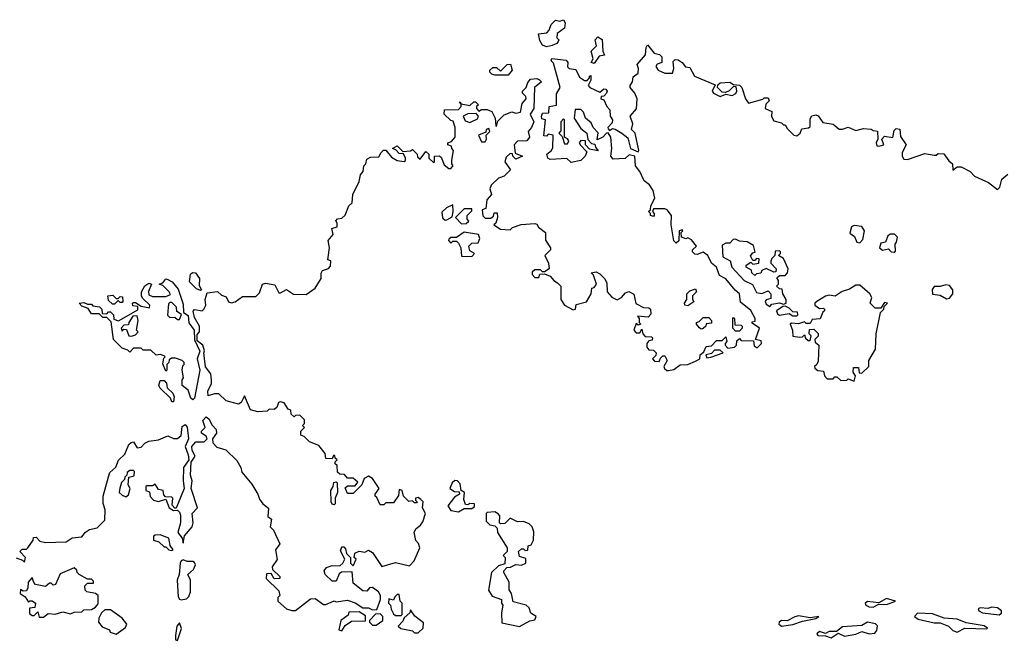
# Model space of a CAD drawing. Extents: x 2528705 to 2678277, y 911730 to 1023331.
# Tile 16 of 241: x 2560940 to 2566091, y 925861 to 929100. Entities that reach past the tile are written whole.
import ezdxf

# ---------------------------------------------------------------- set-up
doc = ezdxf.new("R2010")
doc.units = 0

msp = doc.modelspace()

# ---------------------------------------------------------------- linework, layer by layer
at = {"layer": '0CON20XD'}
for points in [[(2563695, 928958), (2563675, 928966.7), (2563661.4, 928991.4), (2563653.9, 929026.1), (2563698.3, 929031.7), (2563710, 929045), (2563720, 929075), (2563743, 929097), (2563765, 929092.5), (2563785, 929100), (2563793, 929083), (2563790, 929055), (2563751.7, 929028.3), (2563750, 929005), (2563760, 928995), (2563757.5, 928985), (2563750, 928975), (2563725, 928964), (2563695, 928958)], [(2563945, 928870), (2563930, 928875), (2563940, 928895), (2563930, 928935), (2563957, 928963), (2563950, 928995), (2563965, 929010), (2563986.7, 928996.7), (2563990, 928935), (2564000, 928915), (2563971.7, 928908.3), (2563945, 928870)], [(2563020, 928395), (2563021.7, 928381.7), (2563035, 928370), (2563065, 928410), (2563080, 928395), (2563080, 928375), (2563105, 928352.5), (2563110, 928355), (2563110, 928385), (2563135, 928387.5), (2563145, 928380), (2563160.7, 928340.7), (2563185, 928320), (2563195, 928320), (2563207.5, 928335), (2563200, 928345), (2563200, 928365), (2563210, 928415), (2563200, 928425), (2563198.3, 928438.3), (2563180, 928445), (2563180, 928455), (2563198.3, 928461.7), (2563217.5, 928485), (2563217.5, 928535), (2563208.3, 928568.3), (2563195, 928572.5), (2563160, 928605), (2563161.7, 928628.3), (2563235, 928630), (2563250, 928645), (2563250, 928660), (2563240, 928665), (2563245, 928670), (2563250, 928660), (2563295, 928650), (2563315, 928670), (2563325, 928670), (2563340, 928655), (2563330, 928645), (2563330, 928635), (2563341.7, 928621.7), (2563355, 928630), (2563385, 928630), (2563409.3, 928619.3), (2563427.5, 928585), (2563430, 928545), (2563435, 928540), (2563441.7, 928568.3), (2563475, 928602.5), (2563515, 928616.7), (2563535, 928610), (2563560, 928615), (2563568.3, 928661.7), (2563590, 928685), (2563587, 928697), (2563570, 928715), (2563570, 928725), (2563590, 928745), (2563598.3, 928771.7), (2563611.7, 928788.3), (2563645, 928792.5), (2563660, 928785), (2563670, 928775), (2563632.5, 928745), (2563630, 928635), (2563610, 928605), (2563630, 928565), (2563617.5, 928535), (2563600, 928515), (2563607.5, 928485), (2563593.6, 928466.4), (2563545, 928463.3), (2563527.5, 928445), (2563531.7, 928401.7), (2563570, 928385), (2563535, 928370), (2563520, 928385), (2563518.3, 928398.3), (2563505, 928400), (2563485, 928380), (2563477.5, 928355), (2563507, 928313), (2563475, 928280), (2563445, 928270), (2563407, 928233), (2563400, 928215), (2563407.5, 928185), (2563383, 928157), (2563378.3, 928111.7), (2563360, 928105), (2563363, 928073), (2563375, 928060), (2563405, 928060), (2563418.3, 928071.7), (2563421.7, 928088.3), (2563438.3, 928088.3), (2563440, 928065), (2563430, 928035), (2563420, 928025), (2563455, 928002.5), (2563505, 928000), (2563518.3, 928011.7), (2563563, 928027), (2563635, 928032.5), (2563645, 928030), (2563653.6, 928013.6), (2563690, 927985), (2563690, 927945), (2563717.5, 927905), (2563717.5, 927895), (2563687.5, 927865), (2563706.7, 927825), (2563710, 927795), (2563685, 927780), (2563675, 927780), (2563665, 927790), (2563635, 927790), (2563621.7, 927778.3), (2563620, 927765), (2563635, 927750), (2563655, 927750), (2563661.7, 927768.3), (2563685, 927770), (2563715, 927757.5), (2563734.1, 927734.1), (2563753, 927723), (2563770, 927705), (2563770, 927635), (2563790, 927605), (2563835, 927580), (2563847.5, 927585), (2563851.7, 927608.3), (2563905, 927622.5), (2563930, 927665), (2563932.5, 927695), (2563945, 927697.5), (2563956.7, 927715), (2563941.7, 927761.7), (2563930, 927775), (2563955, 927780), (2563975, 927770), (2564000, 927745), (2564011.7, 927721.7), (2564012.5, 927675), (2564037, 927647), (2564065, 927632.5), (2564087.5, 927645), (2564109.3, 927670.7), (2564126.4, 927676.4), (2564152.5, 927662.5), (2564163.3, 927613.3), (2564203, 927593), (2564231.7, 927591.7), (2564240, 927585), (2564241.7, 927558.3), (2564227, 927543), (2564171.7, 927548.3), (2564180, 927535), (2564180, 927515), (2564190, 927505), (2564175, 927500), (2564165, 927510), (2564152.5, 927475), (2564165, 927460), (2564185, 927460), (2564195, 927480), (2564200, 927455), (2564211.7, 927441.7), (2564245, 927440), (2564250, 927435), (2564248.3, 927421.7), (2564231.7, 927418.3), (2564220, 927405), (2564220, 927385), (2564231.7, 927371.7), (2564255, 927370), (2564270, 927355), (2564268.3, 927341.7), (2564250, 927325), (2564261.7, 927311.7), (2564285, 927310), (2564291.7, 927328.3), (2564305, 927340), (2564315, 927340), (2564327.5, 927315), (2564310, 927285), (2564313, 927273), (2564325, 927262.5), (2564335, 927262.5), (2564361.7, 927268.3), (2564395, 927292.5), (2564436.1, 927293.9), (2564475, 927312.5), (2564497.5, 927325), (2564500, 927345), (2564518.3, 927361.7), (2564531.7, 927388.3), (2564558.3, 927391.7), (2564585, 927420), (2564615, 927420), (2564635, 927440), (2564640, 927415), (2564630, 927405), (2564630, 927395), (2564645, 927380), (2564680, 927385), (2564690, 927395), (2564691.7, 927418.3), (2564705, 927430), (2564715, 927420), (2564778.3, 927418.3), (2564781.7, 927391.7), (2564798.3, 927381.7), (2564820, 927405), (2564818.3, 927418.3), (2564790, 927425), (2564810, 927485), (2564771.7, 927511.7), (2564771.7, 927518.3), (2564788.3, 927521.7), (2564787.5, 927535), (2564765, 927577.5), (2564711.7, 927621.7), (2564706.2, 927665), (2564683.3, 927683.3), (2564635, 927742.5), (2564601.2, 927761.2), (2564586, 927805), (2564560, 927825), (2564540, 927865), (2564515, 927883.3), (2564485, 927870), (2564471.7, 927871.7), (2564460, 927885), (2564460, 927895), (2564480, 927915), (2564455, 927947.5), (2564435, 927957.5), (2564425, 927953.3), (2564401.7, 927961.7), (2564400, 927985), (2564410, 927995), (2564405, 928000), (2564390, 927995), (2564388.3, 927941.7), (2564375, 927930), (2564361.7, 927941.7), (2564347.5, 928025), (2564350, 928075), (2564326.7, 928105), (2564315, 928110), (2564255, 928110), (2564250, 928095), (2564260, 928085), (2564260, 928075), (2564255, 928070), (2564240, 928075), (2564240, 928085), (2564230, 928095), (2564240, 928105), (2564242.5, 928125), (2564262.5, 928165), (2564253.8, 928205), (2564235.6, 928235.6), (2564207, 928257), (2564183.8, 928305), (2564161.2, 928335), (2564157.5, 928385), (2564128.3, 928391.7), (2564107, 928373), (2564045, 928370), (2564032.5, 928385), (2564037.5, 928425), (2564032.5, 928485), (2564018.3, 928508.3), (2564010, 928505), (2563990, 928485), (2563961.7, 928471.7), (2563967, 928507), (2563940, 928535), (2563930, 928560), (2563900, 928585), (2563890, 928615), (2563875, 928630), (2563845, 928630), (2563840, 928585), (2563875, 928530), (2563907.5, 928505), (2563912.5, 928472.5), (2563931.7, 928451.7), (2563948.3, 928448.3), (2563951.7, 928431.7), (2563967, 928413), (2563921.7, 928421.7), (2563900, 928445), (2563900, 928465), (2563875, 928467.5), (2563867.5, 928455), (2563873, 928443), (2563907.5, 928407.5), (2563897.5, 928385), (2563875, 928362.5), (2563825, 928352.5), (2563803, 928373), (2563715, 928367.5), (2563702.5, 928375), (2563697.5, 928395), (2563722.5, 928415), (2563729.3, 928430.7), (2563730, 928495), (2563705, 928500), (2563695, 928490), (2563681.7, 928491.7), (2563690, 928575), (2563671.7, 928581.7), (2563670, 928595), (2563675, 928610), (2563708.3, 928611.7), (2563710, 928645), (2563748.3, 928651.7), (2563748.3, 928711.7), (2563767.5, 928745), (2563732, 928872), (2563720, 928885), (2563723.3, 928896.7), (2563798.3, 928888.3), (2563807.5, 928875), (2563805, 928852.5), (2563815, 928844), (2563850, 928840), (2563869.2, 928799.2), (2563895, 928781.2), (2563909.3, 928780.7), (2563920, 928795), (2563920, 928805), (2563928.3, 928808.3), (2563927, 928783), (2563913.3, 928755), (2563922.5, 928745), (2563975, 928720), (2563995, 928737.5), (2564006.4, 928736.4), (2564012.5, 928725), (2564010, 928715), (2563995, 928700), (2563981.7, 928698.3), (2563980, 928685), (2563995, 928680), (2564011.2, 928645), (2564027.5, 928627.5), (2564028.1, 928595), (2564040.6, 928575), (2564039.3, 928560.7), (2564017.5, 928535), (2564018.3, 928528.3), (2564025, 928520), (2564040.5, 928529.5), (2564055, 928527.5), (2564090, 928505), (2564121.4, 928481.4), (2564136.2, 928426.2), (2564175, 928407.5), (2564178.8, 928415), (2564160, 928505), (2564140, 928525), (2564148, 928555), (2564133.3, 928595), (2564166.2, 928633.8), (2564170, 928685), (2564157.5, 928715), (2564133.3, 928745), (2564133.3, 928755), (2564146.2, 928775), (2564149.3, 928800.7), (2564175, 928820), (2564177.5, 928845), (2564170, 928865), (2564213.6, 928916.4), (2564217.5, 928955), (2564225, 928967.5), (2564260, 928925), (2564287, 928917), (2564300, 928905), (2564300, 928875), (2564275, 928867.5), (2564267.5, 928855), (2564280, 928835), (2564315, 928820), (2564355, 928820), (2564362.5, 928845), (2564358.3, 928881.7), (2564368.3, 928891.7), (2564385, 928890), (2564405.9, 928875.9), (2564423, 928853), (2564445, 928850), (2564470, 928805), (2564578.3, 928758.3), (2564562.5, 928725), (2564570, 928715), (2564605, 928697.5), (2564635, 928710), (2564667, 928703), (2564686.7, 928713.3), (2564692.5, 928725), (2564688.3, 928748.3), (2564675, 928750), (2564651.7, 928728.3), (2564631.7, 928718.3), (2564615, 928720), (2564590, 928745), (2564591.7, 928758.3), (2564605, 928770), (2564655, 928772.5), (2564675, 928760), (2564705, 928757.5), (2564717.5, 928745), (2564737.5, 928685), (2564753, 928663), (2564827, 928683), (2564835, 928690), (2564855, 928690), (2564860, 928675), (2564843, 928657), (2564840, 928635), (2564875, 928620), (2564873.3, 928593.3), (2564885, 928570), (2564925, 928560), (2564935, 928550)], [(2563495, 928810), (2563425, 928810), (2563410, 928815), (2563400, 928825), (2563400, 928835), (2563415, 928850), (2563435, 928850), (2563455, 928830), (2563490, 928865), (2563507, 928867), (2563516.2, 928835), (2563495, 928810)], [(2563295, 928562.5), (2563335, 928580), (2563340, 928595), (2563328.3, 928608.3), (2563285, 928607.5), (2563260, 928595), (2563270, 928570), (2563295, 928562.5)], [(2563805, 928450), (2563812.5, 928465), (2563806.4, 928476.4), (2563790, 928485), (2563790, 928575), (2563785, 928580), (2563770, 928565), (2563771.7, 928518.3), (2563760, 928505), (2563778.3, 928488.3), (2563790.7, 928450.7), (2563805, 928450)], [(2564935, 928550), (2564945, 928550), (2564955, 928530), (2564990, 928495), (2565005, 928492.5), (2565022.5, 928505), (2565031.2, 928528.8), (2565067, 928533), (2565075, 928540), (2565075, 928580), (2565083.3, 928596.7), (2565105, 928602.5), (2565116.4, 928596.4), (2565141.7, 928561.7), (2565195, 928552.5), (2565227.5, 928527.5), (2565245, 928526.7), (2565275, 928537.5), (2565315, 928520), (2565355, 928530), (2565395, 928527.5), (2565405, 928520), (2565427, 928517), (2565430, 928475), (2565420, 928455), (2565425, 928440), (2565435, 928437.5), (2565460, 928445), (2565450, 928475), (2565465, 928490), (2565507.5, 928482.5), (2565515, 928520), (2565525, 928530), (2565545, 928527.5), (2565548.3, 928488.3), (2565577.5, 928445), (2565557.5, 928405), (2565557.5, 928385), (2565565, 928370), (2565585, 928367.5), (2565675, 928400), (2565725, 928390), (2565735, 928390), (2565745, 928400), (2565775, 928397.5), (2565800.7, 928360.7), (2565820, 928345), (2565821.7, 928311.7), (2565845, 928330), (2565865, 928330), (2565912.5, 928305), (2565935, 928280), (2566008.3, 928248.3), (2566055, 928210), (2566067.7, 928222.3), (2566077.5, 928265), (2566109.3, 928290.7)], [(2563375, 928460), (2563382.5, 928475), (2563380, 928495), (2563400, 928515), (2563395, 928530), (2563380, 928525), (2563378.3, 928511.7), (2563340, 928495), (2563355, 928460), (2563375, 928460)], [(2560921.7, 926281.7), (2560955, 926270), (2560965, 926260), (2560970, 926285), (2560940, 926315), (2560953, 926327), (2560975, 926327.5), (2560982.5, 926335), (2561010, 926375), (2561011.7, 926388.3), (2561025, 926390), (2561045, 926370), (2561075, 926362.5), (2561183, 926367), (2561215, 926386.7), (2561265, 926392.5), (2561283.6, 926416.4), (2561305, 926430), (2561345, 926440), (2561385, 926480), (2561386.4, 926533.6), (2561377, 926567), (2561376.7, 926605), (2561403.6, 926706.4), (2561411.7, 926728.3), (2561442.5, 926757.5), (2561457, 926793), (2561490, 926825), (2561510, 926875), (2561523, 926887), (2561535, 926890), (2561555, 926857.5), (2561575, 926862.5), (2561595, 926883.3), (2561615, 926893.3), (2561665, 926900), (2561715, 926921.2), (2561745, 926907.5), (2561765, 926907.5), (2561785, 926922.5), (2561790, 926970), (2561805, 926980), (2561816.6, 926966.6), (2561823.3, 926905), (2561805.7, 926865), (2561821.2, 926821.2), (2561823.8, 926795), (2561796, 926755), (2561794.4, 926685), (2561800, 926645), (2561758.3, 926541.7), (2561751.7, 926541.7), (2561737.5, 926557.5), (2561740, 926595), (2561735, 926600), (2561701.7, 926601.7), (2561693, 926613), (2561690, 926635), (2561665, 926640), (2561648.3, 926668.3), (2561635, 926660), (2561605, 926660), (2561600, 926655), (2561600, 926635), (2561618.3, 926628.3), (2561623, 926603), (2561640, 926585), (2561665, 926577.5), (2561705, 926590), (2561722.5, 926545), (2561745, 926530), (2561765, 926532.5), (2561775, 926521.2), (2561781.5, 926505), (2561781.8, 926465), (2561766.7, 926415), (2561790, 926385), (2561795, 926360), (2561801.7, 926398.3), (2561842.5, 926445), (2561847.5, 926465), (2561842.5, 926515), (2561870, 926545), (2561836.7, 926645), (2561841.2, 926685), (2561833.8, 926715), (2561837, 926783), (2561857.5, 926815), (2561841.2, 926845), (2561840, 926865), (2561860.8, 926889.2), (2561905, 926890), (2561920, 926905), (2561915, 926920), (2561890, 926935), (2561890, 926945), (2561910, 926965), (2561898.3, 927001.7), (2561915, 927020), (2561929.3, 927009.3), (2561947, 926977), (2561967.5, 926955), (2561970, 926935), (2561947.5, 926905), (2561950, 926885), (2561971.7, 926861.7), (2562018.3, 926848.3), (2562075, 926792.5), (2562096.7, 926755), (2562101.7, 926731.7), (2562155, 926667.5), (2562186.1, 926616.1), (2562195, 926590), (2562212.5, 926565), (2562241.7, 926541.7), (2562238.3, 926498.3), (2562257.5, 926485), (2562250, 926445), (2562266.7, 926426.7), (2562300, 926355), (2562277.5, 926325), (2562287, 926273), (2562260, 926235), (2562261.7, 926221.7), (2562300, 926185), (2562300, 926175), (2562271.7, 926171.7), (2562255, 926200), (2562231.7, 926198.3), (2562230, 926175), (2562295, 926110), (2562300, 926085), (2562290, 926075), (2562290, 926055), (2562336.1, 926016.1), (2562363, 926007), (2562382.5, 926007.5), (2562461.7, 926068.3), (2562485, 926070), (2562528.3, 926038.3), (2562541.7, 926038.3), (2562585, 926057.5), (2562595, 926052.5), (2562655, 926060), (2562695, 926047.5), (2562735, 926020), (2562765, 926020), (2562785, 926010), (2562808.3, 926011.7), (2562827.5, 926065), (2562827.5, 926085), (2562817.5, 926105), (2562785, 926127.5), (2562770, 926125), (2562755, 926107.5), (2562735, 926110), (2562685, 926150), (2562678.3, 926208.3), (2562622.5, 926207.5), (2562611.7, 926198.3), (2562595, 926160), (2562575, 926160), (2562537.5, 926195), (2562532.5, 926215), (2562545, 926232.5), (2562575, 926242.5), (2562615, 926240), (2562630, 926255), (2562640, 926275), (2562618.3, 926318.3), (2562625, 926340), (2562635, 926340), (2562645, 926330), (2562650, 926305), (2562670, 926285), (2562670, 926255), (2562685, 926240), (2562700, 926275), (2562690, 926285), (2562693.6, 926306.4), (2562715, 926317.5), (2562745, 926312.5), (2562765, 926322.5), (2562785, 926310), (2562835, 926237.5), (2562905, 926257.5), (2562979.3, 926240.7), (2563003.3, 926266.7), (2563032.5, 926335), (2563027, 926357), (2563013, 926373), (2563003.6, 926416.4), (2563013.6, 926436.4), (2563036.4, 926453.6), (2563048.3, 926471.7), (2563062.5, 926515), (2563047.5, 926545), (2563050, 926575), (2563038.3, 926588.3), (2563025, 926597.5), (2563010, 926595), (2563010, 926585), (2563020, 926575), (2563015, 926570), (2563005, 926570), (2562995, 926580), (2562975, 926577.5), (2562947.5, 926605), (2562940, 926635), (2562925, 926640), (2562921.7, 926608.3), (2562895, 926570), (2562855, 926570), (2562845, 926560), (2562825, 926560), (2562808.3, 926598.3), (2562800, 926605), (2562800, 926615), (2562820, 926645), (2562785, 926697.5), (2562765, 926710), (2562741.7, 926698.3), (2562730, 926665), (2562685, 926620), (2562655, 926620), (2562641.7, 926648.3), (2562655, 926660), (2562695, 926660), (2562708.3, 926678.3), (2562685, 926700), (2562655, 926700), (2562638.3, 926718.3), (2562615, 926720), (2562601.7, 926731.7), (2562600, 926765), (2562590, 926775), (2562590, 926785), (2562600, 926795), (2562590, 926805), (2562588.3, 926818.3), (2562581.7, 926818.3), (2562575, 926800), (2562541.7, 926801.7), (2562538.3, 926828.3), (2562505, 926870), (2562455, 926890), (2562428.3, 926918.3), (2562410, 926925), (2562410, 926945), (2562430, 926965), (2562420, 926975), (2562430, 926985), (2562430, 927005), (2562405, 927030), (2562383, 927027), (2562375, 927020), (2562360, 927035), (2562357.5, 927055), (2562345, 927060), (2562323.6, 927093.6), (2562305, 927100), (2562293.9, 927096.1), (2562285, 927070), (2562271.7, 927058.3), (2562245, 927060), (2562235, 927050), (2562185, 927047.5), (2562147, 927057), (2562115, 927130), (2562097.5, 927095), (2562085, 927087.5), (2562020, 927105), (2561981.7, 927141.7), (2561958.3, 927141.7), (2561925, 927130), (2561923.3, 927155), (2561942.5, 927195), (2561943, 927213), (2561940, 927245), (2561911.7, 927281.7), (2561902.5, 927355), (2561906.4, 927366.4), (2561897.5, 927395), (2561868.3, 927418.3), (2561868.3, 927451.7), (2561880, 927465), (2561880, 927495), (2561855, 927540), (2561847, 927573), (2561855, 927582.5), (2561893.6, 927576.4), (2561903.3, 927585), (2561913.3, 927605), (2561910, 927635), (2561920.7, 927669.3), (2561975, 927677.5), (2561995, 927657.5), (2562019.3, 927649.3), (2562032.3, 927622.3), (2562047, 927617), (2562067, 927623), (2562105, 927650), (2562175, 927650), (2562195, 927670), (2562210, 927715), (2562225, 927720), (2562275, 927712.5), (2562295, 927670), (2562305, 927670), (2562335, 927687.5), (2562373, 927663), (2562438.3, 927661.7), (2562486, 927694), (2562516.7, 927745), (2562517, 927773), (2562523.6, 927786.4), (2562555, 927797.5), (2562565, 927810), (2562567, 927837), (2562552.5, 927842.5), (2562560, 927905), (2562553.6, 927943.6), (2562580, 927975), (2562573.3, 928006.7), (2562600, 928015), (2562600, 928035), (2562593, 928047), (2562603, 928057), (2562625, 928060), (2562643, 928077), (2562662.5, 928125), (2562678.8, 928141.2), (2562683.3, 928185), (2562716.4, 928253.6), (2562723, 928287), (2562737.5, 928305), (2562740, 928335), (2562750, 928345), (2562755, 928370), (2562775, 928380), (2562818.8, 928381.2), (2562830, 928405), (2562843, 928417), (2562855, 928417.5), (2562885, 928380), (2562915, 928362.5), (2562951.7, 928358.3), (2562957.5, 928362.5), (2562957.5, 928375), (2562948.3, 928398.3), (2562925, 928400), (2562908.3, 928418.3), (2562890, 928425), (2562915, 928440), (2562945, 928410), (2562985, 928412.5), (2562995, 928420), (2563020, 928395)], [(2563165, 928050), (2563175, 928052.5), (2563201.7, 928068.3), (2563207.5, 928095), (2563205, 928130), (2563172.5, 928115), (2563148.3, 928091.7), (2563151.7, 928061.7), (2563165, 928050)], [(2563251.7, 928031.7), (2563275, 928032.5), (2563290, 928045), (2563280, 928055), (2563280, 928075), (2563305, 928100), (2563305, 928110), (2563265, 928110), (2563220, 928065), (2563251.7, 928031.7)], [(2565335, 927932.5), (2565351.7, 927948.3), (2565360, 927995), (2565345, 928017.5), (2565305, 928022.5), (2565292.5, 928015), (2565283, 927983), (2565307.5, 927965), (2565320, 927935), (2565335, 927932.5)], [(2563305, 927860), (2563320, 927875), (2563295, 927890), (2563290, 927915), (2563305, 927930), (2563338.3, 927931.7), (2563347.5, 927955), (2563340, 927975), (2563265, 927987.5), (2563225, 927960), (2563195, 927960), (2563185, 927950), (2563183, 927943), (2563195, 927930), (2563205, 927940), (2563225, 927940), (2563235, 927930), (2563247.5, 927905), (2563251.7, 927861.7), (2563305, 927860)], [(2564865, 927597.5), (2564875, 927610), (2564915, 927617.5), (2564935, 927610), (2564950, 927615), (2564950, 927635), (2564932.5, 927665), (2564928.3, 927688.3), (2564915, 927690), (2564900, 927705), (2564910, 927715), (2564910, 927735), (2564901.7, 927748.3), (2564915, 927760), (2564945, 927760), (2564957.5, 927775), (2564960, 927795), (2564935, 927850), (2564910, 927865), (2564920, 927875), (2564920, 927885), (2564915, 927890), (2564891.7, 927888.3), (2564890, 927865), (2564875, 927850), (2564870, 927835), (2564870, 927825), (2564897.5, 927795), (2564895, 927780), (2564885, 927777.5), (2564845, 927797.5), (2564823.3, 927786.7), (2564817, 927773), (2564795, 927770), (2564785, 927760), (2564770, 927775), (2564768.3, 927788.3), (2564740, 927805), (2564740, 927815), (2564765, 927830), (2564775, 927820), (2564807.5, 927825), (2564808.3, 927848.3), (2564795, 927850), (2564785, 927840), (2564775, 927840), (2564763, 927863), (2564775, 927880), (2564787, 927883), (2564778.3, 927918.3), (2564745, 927937.5), (2564705, 927940), (2564685, 927950), (2564671.7, 927948.3), (2564655, 927930), (2564635, 927930), (2564615, 927920), (2564618.8, 927858.8), (2564657, 927837), (2564666.2, 927805), (2564729.2, 927735), (2564773.3, 927713.3), (2564795, 927672), (2564823, 927667), (2564855, 927680), (2564870, 927665), (2564870, 927640), (2564845, 927632.5), (2564840, 927625), (2564845, 927610), (2564865, 927597.5)], [(2565515, 927882.5), (2565521.7, 927888.3), (2565520, 927925), (2565527.5, 927935), (2565531.7, 927961.7), (2565517, 927977), (2565495, 927977.5), (2565481.7, 927968.3), (2565470, 927935), (2565445, 927930), (2565437.5, 927905), (2565453.3, 927893.3), (2565485, 927900), (2565500, 927885), (2565515, 927882.5)], [(2561845, 927108.8), (2561835, 927117.5), (2561820.7, 927160.7), (2561790, 927185), (2561790, 927215), (2561797.5, 927225), (2561790, 927265), (2561793, 927287), (2561800, 927295), (2561800, 927305), (2561790, 927315), (2561755, 927327.5), (2561733, 927327), (2561721.7, 927318.3), (2561720, 927305), (2561710, 927295), (2561710, 927265), (2561705, 927260), (2561688.3, 927298.3), (2561693, 927327), (2561700, 927335), (2561695, 927340), (2561675, 927347.5), (2561653.6, 927343.6), (2561625, 927370), (2561585, 927370), (2561575, 927380), (2561535, 927380), (2561515, 927360), (2561505, 927370), (2561475, 927380), (2561430, 927425), (2561418.3, 927518.3), (2561395, 927540), (2561375, 927540), (2561355, 927560), (2561315, 927560), (2561298.3, 927588.3), (2561265, 927600), (2561250, 927615), (2561275, 927620), (2561295, 927610), (2561315, 927610), (2561322.5, 927602.5), (2561357, 927597), (2561370, 927585), (2561371.7, 927561.7), (2561395, 927560), (2561405, 927570), (2561415, 927570), (2561430, 927555), (2561431.7, 927531.7), (2561457, 927523), (2561558.3, 927581.7), (2561558.3, 927598.3), (2561531.7, 927601.7), (2561530, 927615), (2561535, 927620), (2561545, 927620), (2561575, 927600), (2561618.3, 927591.7), (2561620, 927605), (2561581.7, 927641.7), (2561577.5, 927655), (2561577.5, 927675), (2561593.9, 927706.1), (2561615, 927720), (2561630, 927715), (2561613, 927677), (2561615, 927660), (2561635, 927650), (2561705, 927650), (2561728.3, 927661.7), (2561722.5, 927675), (2561688.3, 927708.3), (2561670, 927715), (2561688.3, 927721.7), (2561705, 927742.5), (2561715, 927740), (2561736.7, 927726.7), (2561769.5, 927689.5), (2561795, 927610), (2561797, 927567), (2561821.2, 927551.2), (2561825, 927512.5), (2561852.5, 927475), (2561853.6, 927423.6), (2561882.5, 927365), (2561868, 927325), (2561881.9, 927265), (2561855, 927117.5), (2561845, 927108.8)], [(2561885, 927682.5), (2561865, 927690), (2561828.3, 927728.3), (2561833, 927767), (2561843, 927777), (2561860, 927775), (2561880, 927745), (2561878.3, 927708.3), (2561890, 927685), (2561885, 927682.5)], [(2565305, 927207.5), (2565312.5, 927235), (2565300, 927255), (2565301.7, 927278.3), (2565328.3, 927278.3), (2565331.7, 927251.7), (2565345, 927250), (2565382.5, 927285), (2565382.5, 927315), (2565417.5, 927375), (2565420, 927455), (2565443, 927567), (2565460, 927585), (2565461.7, 927598.3), (2565480, 927615), (2565465, 927620), (2565445, 927590), (2565415, 927590), (2565390, 927615), (2565397.5, 927645), (2565387.5, 927665), (2565335, 927710), (2565315, 927710), (2565281.7, 927688.3), (2565243, 927677), (2565207, 927653), (2565175, 927657.5), (2565155, 927652.5), (2565110, 927625), (2565100, 927615), (2565100, 927605), (2565125, 927587.5), (2565145, 927590), (2565150, 927585), (2565150, 927575), (2565141.7, 927568.3), (2565127, 927533), (2565085, 927530), (2565075, 927510), (2565055, 927510), (2565045, 927517.5), (2565015, 927507.5), (2564978.3, 927511.7), (2564970, 927505), (2564983.8, 927475), (2564985, 927442.5), (2565021.7, 927438.3), (2565035, 927440), (2565045, 927450), (2565051.7, 927431.7), (2565065, 927420), (2565075, 927420), (2565080, 927445), (2565070, 927455), (2565071.7, 927478.3), (2565095, 927480), (2565117, 927457), (2565117, 927443), (2565100, 927425), (2565101.7, 927411.7), (2565120, 927395), (2565117.5, 927312.5), (2565110, 927295), (2565097.5, 927285), (2565100, 927275), (2565115, 927264), (2565145, 927260), (2565150, 927235), (2565165, 927220), (2565195, 927220), (2565205, 927230), (2565215, 927230), (2565235, 927210), (2565267, 927213), (2565275, 927220), (2565305, 927207.5)], [(2565788.3, 927638.3), (2565805, 927642.5), (2565822.5, 927665), (2565822.5, 927685), (2565805, 927707.5), (2565785, 927712.5), (2565755, 927702.5), (2565725, 927702.5), (2565713, 927687), (2565715, 927662.5), (2565755, 927657.5), (2565788.3, 927638.3)], [(2561435, 927610), (2561425, 927610), (2561405, 927630), (2561400, 927655), (2561427, 927657), (2561445, 927640), (2561455, 927640), (2561465, 927650), (2561478.3, 927648.3), (2561480, 927625), (2561475, 927620), (2561465, 927620), (2561455, 927630), (2561435, 927610)], [(2564435, 927602.5), (2564420, 927605), (2564417.5, 927615), (2564430, 927635), (2564430, 927665), (2564445, 927680), (2564475, 927690), (2564480, 927675), (2564460, 927655), (2564460, 927635), (2564467, 927623), (2564435, 927602.5)], [(2561775, 927530), (2561787, 927557), (2561761.7, 927571.7), (2561760, 927595), (2561735, 927620), (2561725, 927620), (2561718.3, 927611.7), (2561713, 927553), (2561725, 927540), (2561751.7, 927541.7), (2561765, 927530), (2561775, 927530)], [(2565005, 927550), (2565010, 927555), (2565008.3, 927568.3), (2564985, 927570), (2564965, 927590), (2564945, 927600), (2564931.7, 927598.3), (2564900, 927575), (2564905, 927560), (2564915, 927552.5), (2564965, 927562.5), (2564985, 927550), (2565005, 927550)], [(2561525, 927442.5), (2561545, 927450), (2561560, 927465), (2561550, 927475), (2561560, 927525), (2561555, 927550), (2561531.7, 927548.3), (2561510, 927515), (2561508.3, 927501.7), (2561485, 927500), (2561470, 927485), (2561475, 927470), (2561485, 927480), (2561498.3, 927478.3), (2561510, 927445), (2561525, 927442.5)], [(2564505, 927480), (2564497, 927487), (2564480, 927505), (2564480, 927515), (2564495, 927520), (2564515, 927540), (2564545, 927540), (2564560, 927525), (2564558.3, 927511.7), (2564531.7, 927508.3), (2564530, 927495), (2564515, 927482.5), (2564505, 927480)], [(2564705, 927470), (2564685, 927470), (2564670, 927485), (2564670, 927535), (2564675, 927540), (2564680, 927535), (2564681.7, 927501.7), (2564715, 927500), (2564720, 927495), (2564720, 927485), (2564705, 927470)], [(2564535, 927330), (2564555, 927332.5), (2564620, 927355), (2564605, 927370), (2564575, 927370), (2564558.3, 927351.7), (2564530, 927345), (2564535, 927330)], [(2561745, 927100), (2561735, 927100), (2561728.3, 927118.3), (2561675, 927170), (2561667.5, 927185), (2561675, 927210), (2561695, 927210), (2561707, 927197), (2561711.7, 927171.7), (2561740, 927145), (2561747.5, 927125), (2561745, 927100)], [(2561495, 926602.5), (2561508.3, 926611.7), (2561517.5, 926645), (2561507.5, 926665), (2561510, 926705), (2561538.3, 926711.7), (2561540, 926735), (2561535, 926740), (2561515, 926740), (2561501.7, 926728.3), (2561500, 926715), (2561490, 926705), (2561488.3, 926691.7), (2561473, 926677), (2561463, 926647), (2561460, 926625), (2561475, 926610), (2561495, 926602.5)], [(2562585, 926560), (2562573.6, 926563.6), (2562570, 926575), (2562567.5, 926635), (2562580, 926655), (2562583, 926677), (2562595, 926680), (2562600, 926675), (2562602.5, 926625), (2562590, 926595), (2562590, 926565), (2562585, 926560)], [(2563235, 926522.5), (2563265, 926540), (2563305, 926540), (2563318.3, 926551.7), (2563320, 926565), (2563295, 926567.5), (2563285, 926560), (2563271.7, 926561.7), (2563263, 926587), (2563267.5, 926625), (2563250, 926635), (2563245, 926670), (2563230, 926685), (2563217, 926687), (2563202.5, 926675), (2563190, 926645), (2563215, 926630), (2563238.3, 926628.3), (2563240, 926615), (2563215, 926600), (2563180, 926555), (2563195, 926530), (2563235, 926522.5)], [(2563555, 925923.3), (2563608.3, 925951.7), (2563635, 925957.5), (2563642.5, 925975), (2563613.3, 925993.3), (2563605, 926020), (2563590, 926035), (2563521.7, 926051.7), (2563512.5, 926095), (2563500, 926115), (2563500, 926155), (2563472.5, 926205), (2563472.5, 926215), (2563488.3, 926231.7), (2563507, 926233), (2563535, 926246.7), (2563565, 926243.3), (2563587.5, 926255), (2563588.3, 926278.3), (2563555, 926290), (2563550, 926315), (2563565, 926330), (2563575, 926330), (2563585, 926320), (2563598.3, 926321.7), (2563600, 926345), (2563615, 926350), (2563627.5, 926375), (2563629.3, 926419.3), (2563620, 926445), (2563605, 926460), (2563575, 926472.5), (2563545, 926470), (2563505, 926490), (2563478.3, 926461.7), (2563455, 926460), (2563450, 926465), (2563451.7, 926501.7), (2563443, 926513), (2563425, 926522.5), (2563385, 926520), (2563380, 926515), (2563380, 926475), (2563400, 926455), (2563425, 926450), (2563438.3, 926438.3), (2563440, 926415), (2563490, 926335), (2563490, 926315), (2563470, 926295), (2563480, 926285), (2563478.3, 926251.7), (2563445, 926240), (2563407.5, 926205), (2563393, 926113), (2563411.7, 926081.7), (2563460, 926065), (2563460, 926045), (2563467.5, 926035), (2563460, 925995), (2563461.7, 925941.7), (2563555, 925923.3)], [(2561735, 926320), (2561742.5, 926325), (2561726.7, 926346.7), (2561720, 926385), (2561675, 926402.5), (2561648.3, 926401.7), (2561640, 926395), (2561640, 926375), (2561667, 926367), (2561695, 926340), (2561705, 926340), (2561720, 926325), (2561735, 926320)], [(2561785, 926063.3), (2561811.7, 926068.3), (2561825, 926080), (2561832.5, 926105), (2561832.5, 926165), (2561820, 926195), (2561849.3, 926220.7), (2561860, 926245), (2561855, 926257.5), (2561845, 926263.3), (2561815, 926262.5), (2561795, 926272.5), (2561785, 926267.5), (2561780, 926255), (2561774.3, 926195), (2561763.8, 926165), (2561768.3, 926078.3), (2561775, 926066.2), (2561785, 926063.3)], [(2561041.7, 925971.7), (2561065, 925972.5), (2561088.3, 925991.7), (2561125, 925987.5), (2561165, 926000), (2561205, 925990), (2561225, 925997.5), (2561265, 926000), (2561275, 926010), (2561315, 926012.5), (2561336.1, 926023.9), (2561349.3, 926040.7), (2561350, 926085), (2561336.4, 926096.4), (2561290, 926105), (2561283, 926113), (2561280, 926135), (2561295, 926150), (2561325, 926150), (2561325, 926160), (2561315, 926170), (2561295, 926170), (2561250, 926195), (2561240, 926205), (2561238.3, 926218.3), (2561225, 926230), (2561151.7, 926198.3), (2561126.7, 926143.3), (2561115, 926140), (2561105, 926150), (2561095, 926150), (2561075, 926132.5), (2561023, 926143), (2561013, 926153), (2561005, 926180), (2560983.3, 926155), (2560982.5, 926125), (2560975, 926110), (2560958.3, 926108.3), (2560943, 926117), (2560942.5, 926095), (2560968.3, 926078.3), (2560985, 926050), (2560992.5, 926057.5), (2561005, 926057.5), (2561022.5, 926045), (2561018.3, 926021.7), (2560991.7, 926018.3), (2560991.7, 925991.7), (2561005, 925980), (2561015, 925980), (2561035, 926000), (2561041.7, 925971.7)], [(2562935, 925980), (2562940, 925985), (2562940, 926045), (2562930, 926055), (2562925, 926090), (2562915, 926090), (2562901.7, 926078.3), (2562895, 926060), (2562871.7, 926068.3), (2562870, 926045), (2562880, 926035), (2562883, 926013), (2562895, 925990), (2562905, 925980), (2562935, 925980)], [(2565405, 926023.8), (2565435, 926040), (2565475, 926038.1), (2565522.5, 926055), (2565475, 926069.2), (2565435, 926046), (2565375, 926053.8), (2565363.8, 926045), (2565366.7, 926035), (2565383.3, 926025), (2565405, 926023.8)], [(2561445, 925883.3), (2561493, 925917), (2561500, 925935), (2561476.4, 925966.4), (2561415, 926010), (2561385, 926010), (2561367.5, 925995), (2561353.3, 925966.7), (2561352.5, 925945), (2561371.7, 925921.7), (2561410, 925905), (2561413, 925893), (2561445, 925883.3)], [(2562625, 925900), (2562641.7, 925928.3), (2562675, 925950), (2562748.3, 925951.7), (2562748.3, 925978.3), (2562715, 926000), (2562661.7, 925998.3), (2562658.3, 925981.7), (2562620, 925955), (2562610, 925905), (2562625, 925900)], [(2563025, 925890), (2563050, 925915), (2563051.7, 925941.7), (2563007, 925977), (2562985, 926010), (2562980, 925995), (2562951.7, 925968.3), (2562945, 925950), (2562920, 925925), (2562933, 925913), (2562995, 925900), (2563005, 925890), (2563025, 925890)], [(2565845, 925894), (2565885, 925914.3), (2565999.2, 925910.8), (2566003.3, 925915), (2565985, 925926.2), (2565892.2, 925942.2), (2565845, 925961.8), (2565777.2, 925967.2), (2565715, 925989.6), (2565637.7, 925992.3), (2565621.9, 925975), (2565640.8, 925960.8), (2565725, 925941.2), (2565755, 925942.5), (2565798.8, 925925), (2565822.5, 925902.5), (2565845, 925894)], [(2566065, 925983.8), (2566077.3, 925992.7), (2566076.9, 926005), (2566055, 926020.3), (2566025.6, 926024.4), (2566005, 926017.5), (2565965, 926020.8), (2565954, 926015), (2565958, 926005), (2565977.5, 925995), (2566065, 925983.8)], [(2561765, 925850), (2561787, 925913), (2561775, 925942.5), (2561761.9, 925925), (2561754.4, 925875), (2561755, 925852.5), (2561765, 925850)], [(2562805, 925930), (2562840, 925955), (2562840, 925975), (2562825, 925990), (2562801.7, 925988.3), (2562770, 925955), (2562770, 925945), (2562785, 925930), (2562805, 925930)], [(2564925, 925924.5), (2564985, 925933.6), (2565035, 925950.8), (2565105, 925964.3), (2565120, 925975), (2565075, 925968.8), (2565015, 925978), (2564995, 925974.3), (2564955, 925952.5), (2564925, 925953.8), (2564914, 925945), (2564912, 925935), (2564925, 925924.5)], [(2565185, 925864.2), (2565222, 925888), (2565255, 925872), (2565315, 925882.5), (2565345, 925896), (2565384.3, 925884.3), (2565412.9, 925887.1), (2565425, 925902.5), (2565427, 925927), (2565416.4, 925936.4), (2565375, 925945.9), (2565345, 925927.8), (2565245, 925920.7), (2565213.2, 925896.8), (2565175, 925896.9), (2565155, 925886.9), (2565125, 925896.5), (2565111.1, 925885), (2565115.7, 925875.7), (2565155, 925874), (2565185, 925864.2)]]:
    msp.add_lwpolyline(points, dxfattribs=at)

doc.saveas('drawing.dxf')
